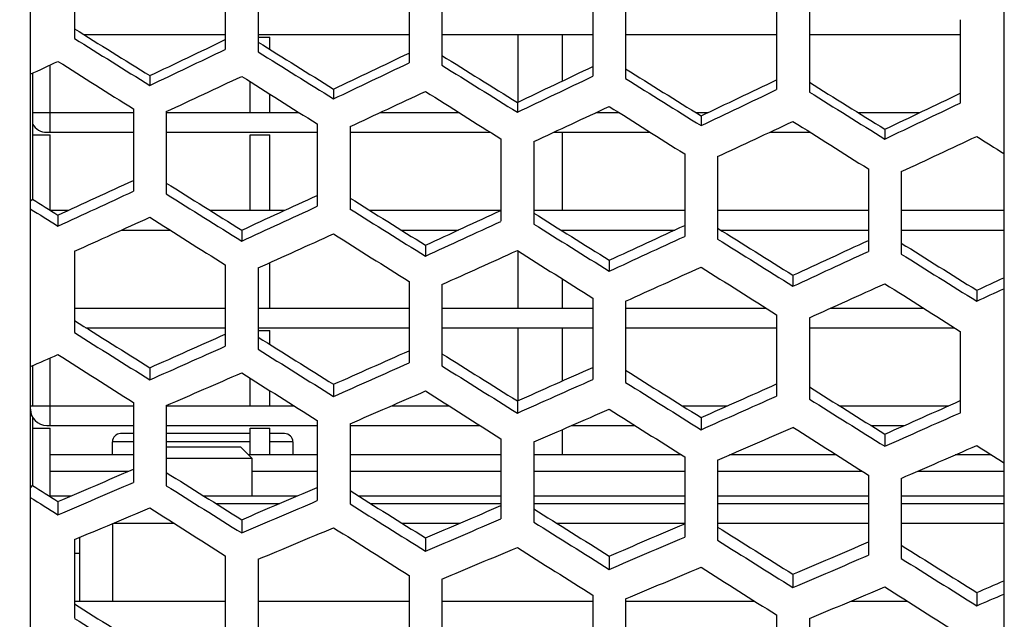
# Model space of a CAD drawing. Header units: millimetres. Extents: x 0 to 420, y 0 to 297.
# Tile 12 of 256: x 62.38 to 68.38, y 71.74 to 75.4. Entities that reach past the tile are written whole.
import ezdxf

# ---------------------------------------------------------------- set-up
doc = ezdxf.new("R2010")
doc.units = ezdxf.units.MM
doc.header["$LTSCALE"] = 23.1
doc.header["$PDMODE"] = 3
doc.header["$PDSIZE"] = 0.3125
doc.layers.get('0').update_dxf_attribs({"linetype": 'CONTINUOUS'})
doc.layers.get('Defpoints').update_dxf_attribs({"linetype": 'CONTINUOUS'})
doc.layers.add('02___PRT_ALL_AXES', color=7, linetype='CONTINUOUS')
doc.layers.add('DIM_PILOTEES', color=7, linetype='CONTINUOUS')
doc.styles.get("Standard").update_dxf_attribs({"font": 'txt', "width": 0.7})
doc.dimstyles.new('DIMSTYLE_9', dxfattribs={"dimtxt": 2.5, "dimasz": 3.5, "dimexe": 2, "dimexo": 0, "dimgap": 2.5, "dimtad": 1, "dimdsep": 46, "dimtxsty": 'Standard', "dimblk": '_FILLED', "dimblk1": '_FILLED', "dimblk2": '_FILLED', "dimcen": 0.09, "dimazin": 2, "dimtp": 0.5, "dimtm": 0.5, "dimtfac": 1, "dimtofl": 0, "dimtmove": 0, "dimatfit": 3, "dimldrblk": '_FILLED', "dimfxl": 0, "dimtolj": 1, "dimarcsym": 0})

# ---------------------------------------------------------------- blocks, each defined once
blk = doc.blocks.new('_FILLED')
at = {"color": 0, "linetype": 'ByBlock'}
blk.add_solid([(0, 0), (-1, 0.1429), (-1, -0.1429)], dxfattribs=at)
blk = doc.blocks.new('*D17')
at = {"layer": 'Defpoints', "color": 0, "linetype": 'Continuous'}
for p in [(26.5717, 84.3796), (72.5461, 83.0419), (116.9726, 71.1378), (76.5547, 37.2231)]:
    blk.add_point(p, dxfattribs=at)
at = {"layer": 'DIM_PILOTEES', "color": 0, "linetype": 'Continuous', "lineweight": -2}
for p, q in [((116.9726, 71.1378), (115.0408, 71.6554)), ((76.5547, 37.2231), (76.3804, 39.2155))]:
    blk.add_line(p, q, dxfattribs=at)
blk.add_arc((72.5461, 83.0419), 45.9938, 349.3611, 270.6389, dxfattribs=at)
at = {"layer": 'DIM_PILOTEES', "color": 0, "linetype": 'Continuous', "lineweight": -2, "xscale": 3.5, "yscale": 3.5, "zscale": 3.5}
for p, rotation in [((116.9726, 71.1378), 257.1805517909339), ((76.5547, 37.2231), 2.819448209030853)]:
    blk.add_blockref('_FILLED', p, dxfattribs=dict(at, rotation=rotation))
at = {"layer": 'DIM_PILOTEES', "color": 0, "linetype": 'Continuous', "insert": (60.1028, 133.353), "char_height": 2.5, "width": 26.732143, "attachment_point": 2, "rotation": 13.89194, "line_spacing_factor": 0.9}
blk.add_mtext('\\A1;{\\ftxt;\\W0.0001;\\H0.0001;\\~}{\\ftxt;\\W7.1285714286;\\H2.5; }{\\ftxt;\\W0.0001;\\H0.0001;\\~}', dxfattribs=at)

msp = doc.modelspace()

# ---------------------------------------------------------------- linework, layer by layer
at = {"color": 7, "linetype": 'Continuous'}
for p, q in [((62.4461, 59.6947), (62.4461, 106.389)), ((68.3795, 80.5107), (68.3795, 59.9523)), ((62.7146, 75.7908), (62.7146, 75.2823)), ((63.6346, 75.7236), (63.6346, 75.2151)), ((63.8346, 75.709), (63.8346, 75.2006)), ((64.7546, 75.6419), (64.7546, 75.1334)), ((64.9546, 75.6273), (64.9546, 75.1188)), ((65.8746, 75.5602), (65.8746, 75.0517)), ((66.0746, 75.5456), (66.0746, 75.0371)), ((66.9946, 75.4785), (66.9946, 74.97)), ((67.1946, 75.4639), (67.1946, 74.9554)), ((68.1146, 75.3967), (68.1146, 74.8882)), ((62.7724, 75.3059), (63.6346, 75.3059)), ((63.8346, 75.3059), (64.7546, 75.3059)), ((63.8346, 75.2899), (63.9061, 75.2899)), ((63.9061, 75.2156), (63.9061, 75.2899)), ((64.9546, 75.3059), (65.8746, 75.3059)), ((65.4194, 74.8941), (65.4194, 75.3059)), ((65.6877, 75.3059), (65.6877, 75.022)), ((66.0746, 75.3059), (66.9946, 75.3059)), ((67.1946, 75.3059), (68.1146, 75.3059)), ((62.5661, 74.7099), (62.5661, 75.12)), ((62.4599, 75.0703), (62.4599, 74.3011)), ((63.1746, 75.0553), (63.1746, 74.9956)), ((63.7861, 74.8299), (63.7861, 75.0186)), ((64.2946, 74.9735), (64.2946, 74.9139)), ((63.9061, 74.8299), (63.9061, 74.9428)), ((63.0746, 74.8525), (63.0746, 74.3499)), ((65.4146, 74.8918), (65.4146, 74.8322)), ((62.4599, 74.8299), (63.0746, 74.8299)), ((63.2746, 74.8361), (63.2746, 74.3336)), ((63.2746, 74.8299), (64.0851, 74.8299)), ((64.5774, 74.8299), (65.0599, 74.8299)), ((65.8933, 74.8299), (66.0348, 74.8299)), ((66.5028, 74.8299), (66.5761, 74.8299)), ((66.5346, 74.8101), (66.5346, 74.7504)), ((67.4915, 74.8299), (67.8675, 74.8299)), ((64.1946, 74.7609), (64.1946, 74.2584)), ((64.3946, 74.7445), (64.3946, 74.242)), ((67.6546, 74.7283), (67.6546, 74.6687)), ((62.4599, 74.6939), (62.5661, 74.6939)), ((62.5461, 74.7099), (63.0746, 74.7099)), ((62.5661, 74.2339), (62.5661, 74.6939)), ((63.2746, 74.7099), (64.1946, 74.7099)), ((63.7861, 74.2339), (63.7861, 74.6939)), ((63.7861, 74.6939), (63.9061, 74.6939)), ((63.9061, 74.2339), (63.9061, 74.6939)), ((64.3946, 74.7099), (65.2502, 74.7099)), ((65.3146, 74.6693), (65.3146, 74.1668)), ((65.6366, 74.7099), (66.2249, 74.7099)), ((65.6877, 74.7099), (65.6877, 74.2339)), ((66.9526, 74.7099), (67.1997, 74.7099)), ((65.5146, 74.6529), (65.5146, 74.1504)), ((66.4346, 74.5777), (66.4346, 74.0752)), ((66.6346, 74.5613), (66.6346, 74.0588)), ((67.5546, 74.4861), (67.5546, 73.9836)), ((67.7546, 74.4698), (67.7546, 73.9672)), ((62.4461, 74.2908), (62.4599, 74.3011)), ((62.5661, 74.2339), (62.6784, 74.2339)), ((62.6146, 74.2045), (62.6146, 74.1376)), ((63.5408, 74.2339), (63.9969, 74.2339)), ((64.5144, 74.2339), (65.3146, 74.2339)), ((65.5146, 74.2339), (66.4346, 74.2339)), ((66.6346, 74.2339), (67.5546, 74.2339)), ((67.7546, 74.2339), (68.3795, 74.2339)), ((63.0023, 74.1139), (63.2976, 74.1139)), ((63.7346, 74.1128), (63.7346, 74.046)), ((64.7063, 74.1139), (65.0554, 74.1139)), ((65.6798, 74.1139), (66.3737, 74.1139)), ((65.6877, 74.1139), (65.6877, 74.1089)), ((66.6534, 74.1139), (67.5546, 74.1139)), ((67.7546, 74.1139), (68.3795, 74.1139)), ((64.8546, 74.0212), (64.8546, 73.9544)), ((62.7146, 73.984), (62.7146, 73.4881)), ((65.4194, 73.6379), (65.4194, 73.9861)), ((63.6346, 73.9008), (63.6346, 73.4049)), ((63.8346, 73.8827), (63.8346, 73.3868)), ((63.9061, 73.6379), (63.9061, 73.9149)), ((65.9746, 73.9296), (65.9746, 73.8628)), ((67.0946, 73.838), (67.0946, 73.7712)), ((64.7546, 73.7994), (64.7546, 73.3036)), ((64.9546, 73.7813), (64.9546, 73.2855)), ((65.6877, 73.8162), (65.6877, 73.6379)), ((68.2146, 73.7464), (68.2146, 73.6796)), ((65.8746, 73.6981), (65.8746, 73.2022)), ((66.0746, 73.68), (66.0746, 73.1841)), ((62.7146, 73.6379), (63.6346, 73.6379)), ((63.8346, 73.6379), (64.7546, 73.6379)), ((64.9546, 73.6379), (65.8746, 73.6379)), ((66.0746, 73.6379), (66.9296, 73.6379)), ((66.9946, 73.5968), (66.9946, 73.1009)), ((67.1946, 73.5787), (67.1946, 73.0828)), ((67.3258, 73.6379), (67.8892, 73.6379)), ((62.7851, 73.5179), (63.6346, 73.5179)), ((63.8346, 73.5179), (64.7546, 73.5179)), ((63.8346, 73.5019), (63.9061, 73.5019)), ((63.9061, 73.4159), (63.9061, 73.5019)), ((64.9546, 73.5179), (65.8746, 73.5179)), ((65.4194, 73.0734), (65.4194, 73.5179)), ((65.6877, 73.5179), (65.6877, 73.1928)), ((66.0746, 73.5179), (66.9946, 73.5179)), ((67.1946, 73.5179), (68.0791, 73.5179)), ((68.1146, 73.4954), (68.1146, 72.9996)), ((62.4599, 73.2866), (62.4599, 73.0419)), ((62.5661, 72.9219), (62.5661, 73.3329)), ((63.1746, 73.274), (63.1746, 73.2)), ((63.7861, 73.0419), (63.7861, 73.2105)), ((64.2946, 73.1726), (64.2946, 73.0987)), ((63.9061, 73.0419), (63.9061, 73.1344)), ((62.4461, 73.0419), (63.0746, 73.0419)), ((63.0746, 73.0626), (63.0746, 72.574)), ((63.2746, 73.0428), (63.2746, 72.5542)), ((63.2746, 73.0419), (64.0521, 73.0419)), ((64.6475, 73.0419), (64.997, 73.0419)), ((65.4146, 73.0713), (65.4146, 72.9973)), ((66.4196, 73.0419), (66.6963, 73.0419)), ((67.3778, 73.0419), (68.0437, 73.0419)), ((62.4599, 72.9717), (62.4599, 72.5547)), ((62.5461, 72.9219), (63.0746, 72.9219)), ((63.2746, 72.9219), (64.1946, 72.9219)), ((64.1946, 72.9517), (64.1946, 72.4631)), ((64.3946, 72.9319), (64.3946, 72.4433)), ((64.3946, 72.9219), (65.1864, 72.9219)), ((65.7467, 72.9219), (66.1312, 72.9219)), ((66.5346, 72.9699), (66.5346, 72.896)), ((67.5694, 72.9219), (67.7744, 72.9219)), ((62.4599, 72.9059), (62.5661, 72.9059)), ((62.5661, 72.4882), (62.5661, 72.9059)), ((63.0746, 72.8719), (62.9961, 72.8719)), ((63.7861, 72.8719), (63.2746, 72.8719)), ((63.7861, 72.9059), (63.9061, 72.9059)), ((63.7861, 72.7419), (63.7861, 72.9059)), ((63.9061, 72.7419), (63.9061, 72.9059)), ((63.9961, 72.8719), (63.9061, 72.8719)), ((65.6877, 72.8962), (65.6877, 72.7419)), ((67.6546, 72.8686), (67.6546, 72.7946)), ((63.0746, 72.8219), (62.9461, 72.8219)), ((62.9461, 72.7419), (62.9461, 72.8219)), ((63.7861, 72.8219), (63.2746, 72.8219)), ((64.0461, 72.8219), (63.9061, 72.8219)), ((64.0461, 72.8219), (64.0461, 72.7419)), ((65.3146, 72.8407), (65.3146, 72.3522)), ((65.5146, 72.8209), (65.5146, 72.3324)), ((63.0746, 72.7419), (62.5661, 72.7419)), ((63.2746, 72.7919), (63.7261, 72.7919)), ((63.7961, 72.7219), (63.7261, 72.7919)), ((64.1946, 72.7419), (63.7761, 72.7419)), ((65.3146, 72.7419), (64.3946, 72.7419)), ((66.4155, 72.7419), (65.5146, 72.7419)), ((67.3602, 72.7419), (66.7079, 72.7419)), ((68.3052, 72.7419), (68.0828, 72.7419)), ((63.2746, 72.7219), (63.7961, 72.7219)), ((63.7961, 72.7219), (63.7961, 72.4919)), ((66.4346, 72.7298), (66.4346, 72.2412)), ((66.6346, 72.71), (66.6346, 72.2214)), ((63.044, 72.6419), (62.5661, 72.6419)), ((64.1946, 72.6419), (63.7961, 72.6419)), ((65.3146, 72.6419), (64.3946, 72.6419)), ((66.4346, 72.6419), (65.5146, 72.6419)), ((67.5182, 72.6419), (66.6346, 72.6419)), ((67.5546, 72.6189), (67.5546, 72.1303)), ((68.3795, 72.6419), (67.8531, 72.6419)), ((67.7546, 72.5991), (67.7546, 72.1105)), ((62.4461, 72.5405), (62.4599, 72.5547)), ((62.5661, 72.4919), (62.6941, 72.4919)), ((62.6146, 72.4579), (62.6146, 72.3769)), ((63.5031, 72.4919), (64.073, 72.4919)), ((63.5765, 72.4459), (63.9658, 72.4459)), ((64.4462, 72.4919), (65.3146, 72.4919)), ((64.5195, 72.4459), (65.3146, 72.4459)), ((65.5146, 72.4919), (66.4346, 72.4919)), ((65.5146, 72.4459), (66.4346, 72.4459)), ((66.6346, 72.4919), (67.5546, 72.4919)), ((66.6346, 72.4459), (67.5546, 72.4459)), ((67.7546, 72.4919), (68.3795, 72.4919)), ((67.7546, 72.4459), (68.3795, 72.4459)), ((62.9537, 72.3259), (63.3206, 72.3259)), ((63.7346, 72.3469), (63.7346, 72.266)), ((64.711, 72.3259), (65.0646, 72.3259)), ((65.6539, 72.3259), (66.4346, 72.3259)), ((66.6346, 72.3259), (67.5546, 72.3259)), ((67.7546, 72.3259), (68.3795, 72.3259)), ((62.7146, 72.2259), (62.7146, 71.7453)), ((64.8546, 72.236), (64.8546, 72.155)), ((62.7146, 72.1419), (62.7461, 72.1419)), ((63.6346, 72.127), (63.6346, 71.6464)), ((63.8346, 72.1055), (63.8346, 71.6249)), ((65.9746, 72.125), (65.9746, 72.0441)), ((64.7546, 72.0066), (64.7546, 71.526)), ((64.9546, 71.9851), (64.9546, 71.5045)), ((67.0946, 72.014), (67.0946, 71.9331)), ((68.2146, 71.9031), (68.2146, 71.8222)), ((62.7146, 71.8499), (63.6346, 71.8499)), ((63.8346, 71.8499), (64.7546, 71.8499)), ((64.9546, 71.8499), (65.8746, 71.8499)), ((65.8746, 71.8862), (65.8746, 71.4056)), ((66.0746, 71.8647), (66.0746, 71.3841)), ((66.0746, 71.8499), (66.8618, 71.8499)), ((67.447, 71.8499), (67.7917, 71.8499)), ((66.9946, 71.7658), (66.9946, 71.2852)), ((67.1946, 71.7443), (67.1946, 71.2637))]:
    msp.add_line(p, q, dxfattribs=at)
for centre, radius, start, end in [((62.5461, 74.8099), 0.1, 210.22853, 270), ((62.5461, 73.0219), 0.1, 180, 270), ((62.9961, 72.8219), 0.05, 90, 180), ((63.9961, 72.8219), 0.05, 0, 90)]:
    msp.add_arc(centre, radius, start, end, dxfattribs=at)
for centre, major_axis, ratio, start_param, end_param in [((86.2691, 69.7688), (54.8073, -30.8221), 0.114488, 4.333432, 4.342683), ((86.4622, 69.6621), (55.2481, -31.07), 0.114488, -1.949828, -1.94065), ((88.544, 96.5553), (55.8, 31.3803), 0.114488, -2.106017, -2.096807), ((87.6538, 69.6225), (55.4116, -31.1619), 0.114488, 4.33333, 4.342482), ((88.7372, 96.662), (56.2408, 31.6282), 0.114488, -2.105872, -2.096735), ((87.847, 69.5157), (55.8524, -31.4098), 0.114488, -1.949927, -1.940848), ((85.7698, 96.1923), (54.9178, 30.662), 0.128883, -2.080056, -2.07668), ((88.0448, 69.6538), (55.91, -31.2159), 0.128883, -1.96984, -1.960653), ((89.9288, 96.7016), (56.4042, 31.7201), 0.114488, -2.105819, -2.096708), ((89.0386, 69.4762), (56.0158, -31.5017), 0.114488, 4.333232, 4.342285), ((90.1219, 96.8084), (56.8451, 31.968), 0.114488, -2.105677, -2.096638), ((89.2317, 69.3694), (56.4566, -31.7496), 0.114488, -1.950025, -1.941042), ((91.3135, 96.8479), (57.0085, 32.0599), 0.114488, -2.105625, -2.096612), ((90.4233, 69.3298), (56.6201, -31.8415), 0.114488, 4.333135, 4.342092), ((87.1546, 96.3369), (55.5217, 30.9992), 0.128883, -2.086009, -2.07688), ((89.4295, 69.5092), (56.5139, -31.5531), 0.128883, -1.969643, -1.960555), ((91.5067, 96.9547), (57.4493, 32.3078), 0.114488, -2.105487, -2.096543), ((90.6165, 69.2231), (57.0609, -32.0894), 0.114488, -1.95012, -1.941231), ((92.6983, 96.9943), (57.6127, 32.3997), 0.114488, -2.105436, -2.096518), ((88.5393, 96.4815), (56.1257, 31.3364), 0.128883, -2.086107, -2.077076), ((90.8143, 69.3646), (57.1178, -31.8903), 0.128883, -1.96945, -1.960459), ((92.8914, 97.101), (58.0536, 32.6477), 0.114488, -2.1053, -2.09645), ((91.8081, 69.1835), (57.2243, -32.1813), 0.114488, 4.33304, 4.341903), ((92.0012, 69.0767), (57.6651, -32.4292), 0.114488, -1.950213, -1.941417), ((94.083, 97.1406), (58.217, 32.7396), 0.114488, -2.10525, -2.096425), ((89.9241, 96.6262), (56.7296, 31.6736), 0.128883, -2.086204, -2.077268), ((92.1991, 69.22), (57.7218, -32.2275), 0.128883, -1.969262, -1.960365), ((94.2762, 97.2474), (58.6578, 32.9875), 0.114488, -2.105117, -2.096359), ((91.3089, 96.7708), (57.3335, 32.0108), 0.128883, -2.086298, -2.077456), ((93.5838, 69.0754), (58.3257, -32.5647), 0.128883, -1.969077, -1.960273), ((92.6936, 96.9154), (57.9375, 32.3479), 0.128883, -2.08639, -2.07764), ((94.9686, 68.9307), (58.9296, -32.9019), 0.128883, -1.968896, -1.965767), ((87.8516, 96.3244), (55.4694, 30.97), 0.128883, -2.113656, -2.104395), ((86.9614, 69.8523), (55.0811, -30.7532), 0.128883, -1.942266, -1.933065), ((85.5767, 69.9969), (54.4772, -30.416), 0.128883, 4.3472, 4.350324), ((88.0448, 96.4299), (55.91, 31.2159), 0.128883, -2.11351, -2.104322), ((87.1546, 69.7468), (55.5217, -30.9992), 0.128883, -1.942339, -1.933211), ((89.2364, 96.469), (56.0733, 31.3071), 0.128883, -2.113456, -2.104296), ((88.3462, 69.7077), (55.6851, -31.0904), 0.128883, -1.942366, -1.933264), ((85.7698, 69.8914), (54.9178, -30.662), 0.128883, -1.936386, -1.93301), ((89.4295, 96.5745), (56.5139, 31.5531), 0.128883, -2.113313, -2.104224), ((88.5393, 69.6022), (56.1257, -31.3364), 0.128883, -1.942438, -1.933407), ((86.4622, 96.0898), (55.189, 30.562), 0.143303, -2.093315, -2.084137), ((88.7372, 69.7594), (56.1807, -31.1111), 0.143303, -1.962385, -1.953248), ((90.6212, 96.6136), (56.6772, 31.6443), 0.128883, -2.11326, -2.104198), ((89.731, 69.5631), (56.289, -31.4276), 0.128883, -1.942464, -1.933459), ((90.8143, 96.7191), (57.1178, 31.8903), 0.128883, -2.11312, -2.104129), ((89.9241, 69.4576), (56.7296, -31.6736), 0.128883, -1.942534, -1.933599), ((92.0059, 96.7582), (57.2812, 31.9815), 0.128883, -2.113069, -2.104103), ((91.1157, 69.4184), (56.8929, -31.7648), 0.128883, -1.94256, -1.93365), ((87.847, 96.2325), (55.7926, 30.8962), 0.143303, -2.093414, -2.084335), ((90.1219, 69.6167), (56.7843, -31.4454), 0.143303, -1.96219, -1.953151), ((92.1991, 96.8637), (57.7218, 32.2275), 0.128883, -2.112932, -2.104035), ((91.3089, 69.3129), (57.3335, -32.0108), 0.128883, -1.942628, -1.933786), ((93.3907, 96.9028), (57.8851, 32.3187), 0.128883, -2.112881, -2.10401), ((92.5005, 69.2738), (57.4969, -32.1019), 0.128883, -1.942653, -1.933837), ((89.2317, 96.3752), (56.3962, 31.2305), 0.143303, -2.093512, -2.084529), ((91.5067, 69.474), (57.3879, -31.7796), 0.143303, -1.962, -1.953056), ((93.5838, 97.0083), (58.3257, 32.5647), 0.128883, -2.112747, -2.103943), ((92.6936, 69.1683), (57.9375, -32.3479), 0.128883, -1.942721, -1.93397), ((90.6165, 96.518), (56.9998, 31.5648), 0.143303, -2.093607, -2.084718), ((92.8914, 69.3313), (57.9914, -32.1139), 0.143303, -1.961813, -1.952963), ((94.7754, 97.0475), (58.489, 32.6559), 0.128883, -2.112698, -2.109545), ((92.0012, 96.6607), (57.6034, 31.899), 0.143303, -2.0937, -2.084904), ((94.2762, 69.1886), (58.595, -32.4481), 0.143303, -1.96163, -1.952872), ((94.9686, 97.153), (58.9296, 32.9019), 0.128883, -2.112566, -2.109437), ((86.2691, 70.098), (54.7487, -30.3181), 0.143303, 4.348326, 4.357578), ((86.4622, 69.9939), (55.189, -30.562), 0.143303, -1.934933, -1.925755), ((88.544, 96.2202), (55.7403, 30.8673), 0.143303, -2.120911, -2.111701), ((87.6538, 69.9553), (55.3523, -30.6524), 0.143303, -1.93496, -1.925809), ((88.7372, 96.3243), (56.1807, 31.1111), 0.143303, -2.120766, -2.111629), ((85.7698, 95.8272), (54.8547, 30.0983), 0.157748, -2.094561, -2.091185), ((88.0448, 70.0255), (55.8457, -30.6421), 0.157748, -1.955335, -1.946148), ((87.847, 69.8512), (55.7926, -30.8962), 0.143303, -1.935033, -1.925953), ((89.9288, 96.3629), (56.3439, 31.2015), 0.143303, -2.120713, -2.111603), ((89.0386, 69.8126), (55.9559, -30.9866), 0.143303, -1.935059, -1.926006), ((90.1219, 96.467), (56.7843, 31.4454), 0.143303, -2.120572, -2.111532), ((89.2317, 69.7085), (56.3962, -31.2305), 0.143303, -1.93513, -1.926147), ((87.1546, 95.9678), (55.4579, 30.4293), 0.157748, -2.100514, -2.091385), ((89.4295, 69.8849), (56.449, -30.9731), 0.157748, 4.328047, 4.337136), ((91.3135, 96.5056), (56.9475, 31.5358), 0.143303, -2.12052, -2.111506), ((90.4233, 69.6699), (56.5595, -31.3209), 0.143303, 4.348029, 4.356986), ((91.5067, 96.6097), (57.3879, 31.7796), 0.143303, -2.120381, -2.111437), ((90.6165, 69.5657), (56.9998, -31.5648), 0.143303, -1.935225, -1.926337), ((92.6983, 96.6483), (57.5511, 31.87), 0.143303, -2.12033, -2.111412), ((88.5393, 96.1084), (56.0612, 30.7603), 0.157748, -2.100612, -2.091581), ((90.8143, 69.7443), (57.0522, -31.3041), 0.157748, -1.954945, -1.945954), ((92.8914, 96.7524), (57.9914, 32.1139), 0.143303, -2.120195, -2.111344), ((91.8081, 69.5272), (57.1631, -31.6552), 0.143303, 4.347934, 4.356798), ((92.0012, 69.423), (57.6034, -31.899), 0.143303, -1.935319, -1.926523), ((94.083, 96.791), (58.1547, 32.2043), 0.143303, -2.120145, -2.11132), ((89.9241, 96.249), (56.6644, 31.0913), 0.157748, -2.100709, -2.091773), ((92.1991, 69.6037), (57.6554, -31.6351), 0.157748, -1.954757, -1.94586), ((94.2762, 96.8951), (58.595, 32.4481), 0.143303, -2.120012, -2.111253), ((91.3089, 96.3896), (57.2677, 31.4223), 0.157748, -2.100803, -2.091961), ((93.5838, 69.4631), (58.2587, -31.9661), 0.157748, -1.954572, -1.945768), ((92.6936, 96.5302), (57.8709, 31.7533), 0.157748, -2.100895, -2.092145), ((94.9686, 69.3225), (58.8619, -32.297), 0.157748, -1.954391, -1.951262), ((87.8516, 95.9557), (55.4056, 30.4006), 0.157748, -2.128161, -2.1189), ((86.9614, 70.2184), (55.0178, -30.1878), 0.157748, -1.927761, -1.91856), ((88.0448, 96.0582), (55.8457, 30.6421), 0.157748, -2.128015, -2.118828), ((85.5767, 70.359), (54.4146, -29.8568), 0.157748, 4.361705, 4.364829), ((87.1546, 70.1159), (55.4579, -30.4293), 0.157748, -1.927834, -1.918705), ((89.2364, 96.0963), (56.0089, 30.7316), 0.157748, -2.127961, -2.118801), ((88.3462, 70.0778), (55.6211, -30.5188), 0.157748, -1.927861, -1.918759), ((85.7698, 70.2565), (54.8547, -30.0983), 0.157748, -1.921881, -1.918505), ((89.4295, 96.1988), (56.449, 30.9731), 0.157748, -2.127818, -2.11873), ((88.5393, 69.9753), (56.0612, -30.7603), 0.157748, -1.927932, -1.918902), ((86.4622, 95.688), (55.122, 29.9356), 0.172219, -2.107381, -2.098203), ((88.7372, 70.1685), (56.1124, -30.4735), 0.172219, -1.948319, -1.939181), ((90.6212, 96.2369), (56.6121, 31.0626), 0.157748, -2.127765, -2.118703), ((89.731, 69.9372), (56.2243, -30.8498), 0.157748, -1.927959, -1.918954), ((90.8143, 96.3394), (57.0522, 31.3041), 0.157748, -2.127625, -2.118634), ((89.9241, 69.8347), (56.6644, -31.0913), 0.157748, -1.928029, -1.919093), ((92.0059, 96.3775), (57.2154, 31.3936), 0.157748, -2.127574, -2.118608), ((87.847, 95.8263), (55.7248, 30.263), 0.172219, -2.107481, -2.098401), ((90.1219, 70.0302), (56.7153, -30.8009), 0.172219, -1.948124, -1.939084), ((91.1157, 69.7966), (56.8276, -31.1808), 0.157748, -1.928055, -1.919145), ((92.1991, 96.48), (57.6554, 31.6351), 0.157748, -2.127437, -2.11854), ((91.3089, 69.6941), (57.2677, -31.4223), 0.157748, -1.928123, -1.919281), ((93.3907, 96.5181), (57.8186, 31.7246), 0.157748, -2.127386, -2.118515), ((89.2317, 95.9646), (56.3277, 30.5904), 0.172219, -2.107578, -2.098595), ((91.5067, 69.8919), (57.3181, -31.1283), 0.172219, -1.947933, -1.938989), ((92.5005, 69.656), (57.4308, -31.5118), 0.157748, -1.928148, -1.919331), ((93.5838, 96.6206), (58.2587, 31.9661), 0.157748, -2.127252, -2.118448), ((92.6936, 69.5535), (57.8709, -31.7533), 0.157748, -1.928216, -1.919465), ((90.6165, 96.1029), (56.9306, 30.9178), 0.172219, -2.107673, -2.098785), ((92.8914, 69.7536), (57.921, -31.4557), 0.172219, -1.947747, -1.938897), ((94.7754, 96.6587), (58.4218, 32.0556), 0.157748, -2.127203, -2.12405), ((92.0012, 96.2412), (57.5334, 31.2452), 0.172219, -2.107767, -2.098971), ((94.2762, 69.6153), (58.5238, -31.7831), 0.172219, -1.947564, -1.938806), ((94.9686, 96.7612), (58.8619, 32.297), 0.157748, -2.127071, -2.123942), ((86.2691, 70.4966), (54.6822, -29.6967), 0.172219, -1.920793, -1.911541), ((86.4622, 70.3957), (55.122, -29.9356), 0.172219, -1.920867, -1.911689)]:
    msp.add_ellipse(centre, major_axis=major_axis, ratio=ratio, start_param=start_param, end_param=end_param, dxfattribs=at)
at = {"layer": '02___PRT_ALL_AXES', "color": 7, "linetype": 'Continuous'}
for p, q in [((62.9461, 72.3227), (62.9461, 71.8499)), ((62.7461, 72.239), (62.7461, 71.8499))]:
    msp.add_line(p, q, dxfattribs=at)

# ---------------------------------------------------------------- dimensions: what is measured, and where the dimension line sits
at = {"layer": 'DIM_PILOTEES', "color": 2, "linetype": 'Continuous'}
dim = msp.add_angular_dim_3p(base=(26.5717, 84.3796), center=(72.5461, 83.0419), p1=(116.9726, 71.1378), p2=(76.5547, 37.2231), text='{\\ftxt;\\W0.0001;\\H0.0001;\\~}{\\ftxt;\\W7.1285714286;\\H2.5; }{\\ftxt;\\W0.0001;\\H0.0001;\\~}', dimstyle='DIMSTYLE_9', dxfattribs=at)
dim.commit()
dim.dimension.update_dxf_attribs({"geometry": '*D17', "text_midpoint": (61.5033, 127.6903), "dimtype": 165})

doc.saveas('drawing.dxf')
